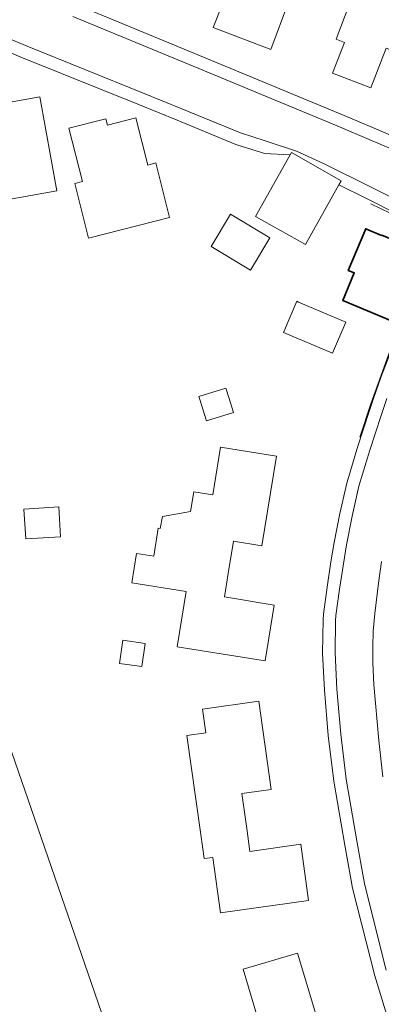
# Model space of a CAD drawing. Header units: metres. Extents: x 250001 to 257773, y 598992 to 609118.
# Tile 28 of 256: x 251252 to 251301, y 601075 to 601210. Entities that reach past the tile are written whole.
import ezdxf
from ezdxf.lldxf.tags import DXFTag

# ---------------------------------------------------------------- set-up
doc = ezdxf.new("R2010")
doc.units = ezdxf.units.M
for name, color, linetype, lineweight in [('B-WE-KG-GRENS_PERCEEL-G', 150, 'KG-PERCEEL', 18), ('B-WE-OG-BEBOUWING-GV', 1, 'Continuous', 35), ('B-WE-OG-TERREIN_ERF-GV', 7, 'Continuous', 18), ('B-WE-VH-VERHARDING_GESLOTEN-GV', 252, 'Continuous', 18), ('B-WE-VH-VERHARDING_OPEN-GV', 252, 'Continuous', 18), ('X-XX-AL-REFERENTIE-G', 7, 'Continuous', 18)]:
    doc.layers.add(name, color=color, linetype=linetype, lineweight=lineweight)
doc.styles.get("Standard").update_dxf_attribs({"font": 'NLCS-ISO.ttf'})
tags = doc.linetypes.add('KG-PERCEEL', pattern='A,5.5,-2,["P",Standard,S=1.8,R=0,X=-0.5,Y=-0.9],-2,5.5,-2,[5,NLCS.SHX,S=0.75,R=0,X=0,Y=0],-2', length=19).pattern_tags.tags
tags[6] = DXFTag(74, 10)

# ---------------------------------------------------------------- blocks, each defined once
blk = doc.blocks.new('BS2021-132-Xref-KAD-20210617')
at = {"layer": 'B-WE-KG-GRENS_PERCEEL-G', "flags": 128}
for points in [[(251307.614, 601178.16), (251307.667, 601179.365), (251307.404, 601180.459), (251306.881, 601181.282), (251306.256, 601181.808), (251305.554, 601182.199), (251303.798, 601183.115), (251299.84, 601185.036)], [(251298.306, 601153.028), (251299.812, 601157.594), (251302.244, 601164.326), (251303.812, 601168.476), (251307.153, 601176.672), (251307.611, 601178.089), (251307.614, 601178.16)]]:
    blk.add_lwpolyline(points, dxfattribs=at)
blk = doc.blocks.new('BS2021-132-Xref-BGT-GRIJS-20210617-aangepast')
at = {"layer": 'B-WE-OG-BEBOUWING-GV', "flags": 128}
blk.add_lwpolyline([(251301.32, 601180.709), (251299.13, 601181.619), (251296.739, 601175.9), (251297.549, 601175.56), (251295.97, 601171.78), (251302.76, 601168.939), (251306.76, 601178.5), (251301.329, 601180.729)], close=True, dxfattribs=at)
at = {"layer": 'B-WE-OG-TERREIN_ERF-GV', "flags": 128}
for points in [[(251259.687, 601212.268), (251275.54, 601205.73), (251296.171, 601197.186), (251300.269, 601195.422), (251304.787, 601193.493)], [(251303.583, 601183.577), (251299.313, 601185.707), (251295.434, 601187.628), (251290.839, 601179.459), (251284, 601183.31), (251288.759, 601191.776), (251285.25, 601191.949), (251284.796, 601192.079), (251281.416, 601193.149), (251281.281, 601193.198), (251273.24, 601196.518), (251267.844, 601198.713), (251252.004, 601205.103), (251243.94, 601208.449)], [(251245.002, 601125.659), (251288.374, 601000)], [(251304.546, 601065.411), (251300.362, 601079.082), (251297.337, 601091.127), (251297.129, 601092.173), (251296.245, 601097.008), (251294.744, 601105.799), (251293.989, 601112.047), (251293.45, 601118.29), (251293.215, 601123.374), (251293.265, 601127.922), (251293.322, 601128.73), (251293.827, 601132.404), (251294.356, 601135.887), (251294.796, 601138.556), (251295.593, 601142.528), (251296.534, 601146.713), (251298.048, 601151.764), (251299.611, 601156.546), (251300.219, 601158.336), (251301.24, 601161.344), (251302.98, 601165.827)]]:
    blk.add_lwpolyline(points, dxfattribs=at)
for points in [[(251292.16, 601217.26), (251290.16, 601212.119), (251288.54, 601212.729), (251286.089, 601206.219), (251278.2, 601209.239), (251280.73, 601215.75), (251279.089, 601216.38), (251281.109, 601221.56)], [(251304.42, 601218.43), (251301.94, 601211.729), (251304.79, 601210.68), (251303.049, 601205.979), (251301.92, 601206.41), (251299.82, 601200.949), (251294.579, 601202.979), (251296.209, 601207.199), (251295.079, 601207.64), (251299.769, 601220.15)], [(251256.709, 601186.829), (251247.739, 601185.209), (251247.109, 601188.709), (251247.859, 601188.839), (251247.19, 601192.53), (251247.98, 601192.67), (251246.97, 601198.4), (251254.38, 601199.75)], [(251261.049, 601180.339), (251259.16, 601187.839), (251260.209, 601188.109), (251258.359, 601195.449), (251263.44, 601196.729), (251263.67, 601195.839), (251267.559, 601196.839), (251269.209, 601190.369), (251270.309, 601190.65), (251272.2, 601183.15)], [(251283.317, 601175.944), (251277.898, 601179.2), (251280.563, 601183.636), (251285.982, 601180.38)], [(251299.13, 601181.619), (251301.32, 601180.709), (251301.329, 601180.729), (251306.76, 601178.5), (251302.76, 601168.939), (251295.97, 601171.78), (251297.549, 601175.56), (251296.739, 601175.9)], [(251289.657, 601171.675), (251289.916, 601171.565), (251296.384, 601168.812), (251294.56, 601164.526), (251287.833, 601167.389)], [(251280.956, 601156.385), (251277.254, 601155.242), (251276.299, 601158.336), (251276.221, 601158.589), (251279.923, 601159.732), (251280.354, 601158.336)], [(251286.89, 601150.42), (251284.88, 601138.099), (251280.97, 601138.729), (251280.25, 601134.288), (251279.73, 601131.079), (251286.57, 601129.969), (251285.299, 601122.3), (251273.25, 601124.239), (251274.47, 601131.839), (251267.029, 601133.04), (251267.67, 601137.05), (251270.019, 601136.67), (251270.64, 601140.51), (251270.917, 601140.466), (251271.23, 601142.115), (251275.079, 601142.79), (251275.519, 601145.51), (251278.13, 601145.089), (251279.19, 601151.66)], [(251256.96, 601143.428), (251257.201, 601139.335), (251252.434, 601139.054), (251252.193, 601143.147)], [(251268.82, 601124.681), (251268.394, 601121.514), (251265.308, 601121.94), (251265.788, 601125.161)], [(251284.44, 601116.76), (251286.13, 601104.65), (251282.109, 601104.089), (251282.781, 601099.29), (251283.22, 601096.15), (251290.2, 601097.13), (251291.279, 601089.4), (251279.17, 601087.719), (251278.109, 601095.329), (251276.929, 601095.17), (251276.473, 601098.462), (251275.799, 601103.329), (251274.581, 601112.084), (251277.151, 601112.442), (251276.7, 601115.68)], [(251283.393, 601067.238), (251281.79, 601072.589), (251284.284, 601073.336), (251282.298, 601079.971), (251289.739, 601082.199), (251293.399, 601070.16), (251289.64, 601069.03), (251290.701, 601065.505), (251291.829, 601061.76), (251298.48, 601063.76), (251300.739, 601056.3), (251289.778, 601052.955), (251288.858, 601053.448), (251286.861, 601060.114), (251285.739, 601059.778), (251285.73, 601059.807), (251281.847, 601058.645), (251280.728, 601062.386), (251280.682, 601062.539), (251280.72, 601062.55), (251279.652, 601066.118)]]:
    blk.add_lwpolyline(points, close=True, dxfattribs=at)
at = {"layer": 'B-WE-VH-VERHARDING_GESLOTEN-GV', "flags": 128}
for points in [[(251244.589, 601210.02), (251252.64, 601206.68), (251268.48, 601200.29), (251273.89, 601198.089), (251281.929, 601194.77), (251285.309, 601193.699), (251289.63, 601192.29), (251293.32, 601190.569), (251300.07, 601187.229), (251304.359, 601185.089)], [(251304.119, 601191.93), (251299.6, 601193.859), (251295.51, 601195.619), (251274.89, 601204.16), (251258.91, 601210.75)], [(251302.046, 601158.336), (251301.252, 601155.999), (251299.699, 601151.247), (251298.208, 601146.273), (251297.285, 601142.168), (251296.498, 601138.245), (251296.065, 601135.616), (251295.539, 601132.156), (251295.044, 601128.55), (251294.994, 601127.851), (251294.945, 601123.405), (251295.177, 601118.404), (251295.71, 601112.225), (251296.456, 601106.048), (251297.948, 601097.312), (251298.828, 601092.497), (251299.025, 601091.507), (251301.949, 601079.864)], [(251301.48, 601106.378), (251300.915, 601111.356), (251300.253, 601119.046), (251300.103, 601122.043), (251300.089, 601124.296), (251300.167, 601126.368), (251300.371, 601128.816), (251300.88, 601132.99), (251301.318, 601135.954)]]:
    blk.add_lwpolyline(points, dxfattribs=at)
at = {"layer": 'B-WE-VH-VERHARDING_OPEN-GV', "flags": 128}
for points in [[(251243.94, 601208.449), (251252.004, 601205.103), (251267.844, 601198.713), (251273.24, 601196.518), (251281.281, 601193.198), (251281.416, 601193.149), (251284.796, 601192.079), (251285.25, 601191.949), (251288.759, 601191.776), (251288.929, 601192.079), (251295.75, 601188.189), (251295.434, 601187.628), (251299.313, 601185.707), (251303.583, 601183.577)], [(251304.359, 601185.089), (251300.07, 601187.229), (251293.32, 601190.569), (251289.63, 601192.29), (251285.309, 601193.699), (251281.929, 601194.77), (251273.89, 601198.089), (251268.48, 601200.29), (251252.64, 601206.68), (251244.589, 601210.02)], [(251258.91, 601210.75), (251274.89, 601204.16), (251295.51, 601195.619), (251299.6, 601193.859), (251304.119, 601191.93)], [(251304.787, 601193.493), (251300.269, 601195.422), (251296.171, 601197.186), (251275.54, 601205.73), (251259.687, 601212.268)], [(251302.98, 601165.827), (251301.24, 601161.344), (251300.219, 601158.336), (251299.611, 601156.546), (251298.048, 601151.764), (251296.534, 601146.713), (251295.593, 601142.528), (251294.796, 601138.556), (251294.356, 601135.887), (251293.827, 601132.404), (251293.322, 601128.73), (251293.265, 601127.922), (251293.215, 601123.374), (251293.45, 601118.29), (251293.989, 601112.047), (251294.744, 601105.799), (251296.245, 601097.008), (251297.129, 601092.173), (251297.337, 601091.127), (251300.362, 601079.082), (251304.546, 601065.411)], [(251301.949, 601079.864), (251299.025, 601091.507), (251298.828, 601092.497), (251297.948, 601097.312), (251296.456, 601106.048), (251295.71, 601112.225), (251295.177, 601118.404), (251294.945, 601123.405), (251294.994, 601127.851), (251295.044, 601128.55), (251295.539, 601132.156), (251296.065, 601135.616), (251296.498, 601138.245), (251297.285, 601142.168), (251298.208, 601146.273), (251299.699, 601151.247), (251301.252, 601155.999), (251302.046, 601158.336)], [(251301.318, 601135.954), (251300.88, 601132.99), (251300.371, 601128.816), (251300.167, 601126.368), (251300.089, 601124.296), (251300.103, 601122.043), (251300.253, 601119.046), (251300.915, 601111.356), (251301.48, 601106.378)]]:
    blk.add_lwpolyline(points, dxfattribs=at)

msp = doc.modelspace()

# ---------------------------------------------------------------- block references
at = {"layer": 'X-XX-AL-REFERENTIE-G'}
for name in ['BS2021-132-Xref-BGT-GRIJS-20210617-aangepast', 'BS2021-132-Xref-KAD-20210617']:
    msp.add_blockref(name, (0, 0), dxfattribs=at)

doc.saveas('drawing.dxf')
